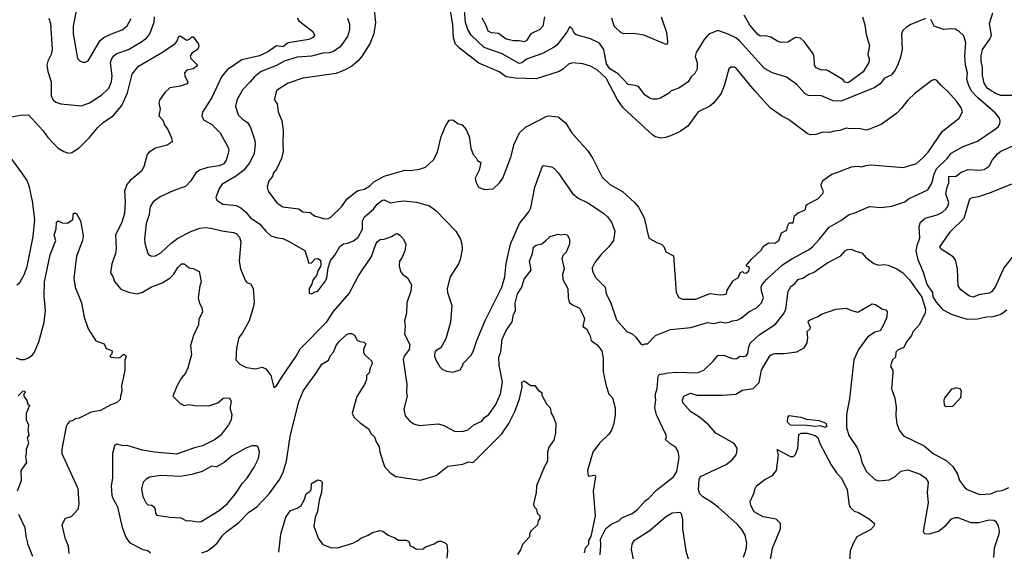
# Model space of a CAD drawing. Extents: x 1678431 to 1860718, y 384618 to 522882.
# Tile 229 of 256: x 1772158 to 1779742, y 472402 to 476494. Entities that reach past the tile are written whole.
import ezdxf

# ---------------------------------------------------------------- set-up
doc = ezdxf.new("R2010")
doc.units = 0

msp = doc.modelspace()

# ---------------------------------------------------------------- linework, layer by layer
at = {"layer": '0CON10XD'}
for points in [[(1772650.5, 476855), (1772569.1, 476445), (1772570.5, 476385), (1772603.8, 476195), (1772623.9, 476173.9), (1772647, 476167), (1772665, 476166.7), (1772685, 476176.7), (1772776.5, 476335), (1772805, 476356.4), (1772865, 476385.6), (1772946.2, 476415), (1772985, 476446), (1773017.8, 476502.2)], [(1774888, 476565), (1774897.6, 476472.4), (1774885.4, 476384.6), (1774856.7, 476313.3), (1774796.9, 476215), (1774765, 476177.1), (1774716, 476135), (1774665, 476106.7), (1774595, 476079.1), (1774340, 476045), (1774224.7, 476005.3), (1774135, 475950), (1774120, 475885), (1774125.5, 475865.5), (1774142, 475845), (1774150, 475785), (1774177.1, 475715), (1774187, 475643), (1774185.6, 475535), (1774187.7, 475482.3), (1774173.3, 475425), (1774135.4, 475344.6), (1774112.5, 475315), (1774104, 475286), (1774077, 475253), (1774064, 475205), (1774072.5, 475175), (1774139.2, 475085), (1774185, 475054), (1774307, 475037), (1774340, 475015), (1774395, 475008.8), (1774430, 474985), (1774505, 474960.6), (1774535, 474962.5), (1774554.3, 474975), (1774635.8, 475054.2), (1774677.4, 475112.6), (1774745, 475166.2), (1774765, 475180), (1774815, 475188.6), (1774855, 475214.5), (1774885, 475245.6), (1774965, 475290), (1775125, 475336), (1775165, 475334.2), (1775237.1, 475342.9), (1775285, 475358.8), (1775346, 475415), (1775375.7, 475475), (1775405.7, 475595), (1775438, 475675), (1775465, 475720), (1775493.3, 475723.3), (1775532.5, 475695), (1775565, 475683.8), (1775598.1, 475648.1), (1775620, 475595), (1775634, 475505), (1775650, 475455), (1775675, 475430), (1775685, 475410), (1775710, 475395), (1775697.5, 475335), (1775667.5, 475275), (1775672.5, 475245), (1775692.5, 475205), (1775735, 475187.5), (1775805, 475192.5), (1775855, 475237.5), (1775878.8, 475275), (1775940, 475435), (1775966.2, 475535), (1776007.7, 475622.3), (1776055, 475666.2), (1776219.3, 475750.7), (1776235, 475753.3), (1776305, 475745.8), (1776365, 475696.2), (1776408.8, 475625), (1776535.5, 475485.5), (1776574, 475425), (1776645, 475282), (1776705, 475225.8), (1776801.1, 475171.1), (1776895, 475087.1), (1776925, 475050.8), (1776968, 474968), (1777003.2, 474813.2), (1777065, 474778.8), (1777105, 474763.8), (1777118.5, 474748.5), (1777135, 474706.7), (1777193.3, 474675), (1777215.6, 474395), (1777235, 474356), (1777263.1, 474343.1), (1777365, 474342.1), (1777475, 474387), (1777553.8, 474376.2), (1777585, 474377.5), (1777602.5, 474385), (1777608.3, 474411.7), (1777647.5, 474475), (1777655, 474485.8), (1777692.5, 474507.5), (1777706.7, 474545), (1777725, 474556.7), (1777736.1, 474546.1), (1777755, 474542.9), (1777775, 474560), (1777780, 474585), (1777775, 474592.5), (1777760, 474595), (1777757.5, 474605), (1777795, 474650.8), (1777869.5, 474720.5), (1777885, 474747.5), (1777925, 474776.7), (1777975, 474772.9), (1778005, 474793.1), (1778027, 474853), (1778067.5, 474875), (1778072.5, 474905), (1778085, 474930), (1778115, 474930), (1778127.5, 474985), (1778155, 475007.1), (1778202.3, 475027.7), (1778210, 475035), (1778216.2, 475065), (1778226.2, 475075), (1778306, 475115), (1778344, 475155), (1778348.9, 475175), (1778334, 475205), (1778331.2, 475225), (1778345, 475256.7), (1778415, 475304.2), (1778460.5, 475320.5), (1778565, 475361.4), (1778615, 475365.7), (1778645, 475360.8), (1778675, 475372.5), (1778717.3, 475377.3), (1778965, 475355.7), (1779065, 475387.5), (1779115, 475430.8), (1779156, 475474), (1779266, 475635), (1779395, 475736.7), (1779420, 475785), (1779410, 475815), (1779376.2, 475865), (1779305, 475943.3), (1779255, 475986.7), (1779223.3, 476025), (1779205, 476033.8), (1779183.3, 476025), (1779055, 475928.8), (1778998.8, 475875), (1778949.1, 475810.9), (1778915.6, 475774.4), (1778795, 475686.7), (1778705, 475650), (1778675, 475643.8), (1778623.6, 475656.4), (1778555, 475653.8), (1778525, 475660), (1778475, 475640), (1778433.7, 475636.3), (1778395, 475624.5), (1778345, 475628.5), (1778290.2, 475609.8), (1778248, 475608), (1778225, 475617.1), (1778080.8, 475725), (1778025, 475754.4), (1777942.6, 475812.6), (1777818.7, 475948.7), (1777675, 476124.2), (1777665, 476129.2), (1777635, 476128), (1777620, 476115), (1777587.5, 475992.5), (1777561.4, 475925), (1777504.2, 475855), (1777475, 475828.6), (1777385, 475785.8), (1777304, 475675), (1777245, 475634), (1777185, 475606), (1777135, 475588), (1777097.7, 475582.3), (1777055, 475592.5), (1777035, 475605.8), (1776806.6, 475816.6), (1776761.2, 475881.2), (1776675.4, 476045), (1776608.6, 476105), (1776555, 476135.5), (1776496.7, 476155), (1776415, 476161.5), (1776385, 476152.2), (1776339.3, 476110.7), (1776312.9, 476095), (1776135, 476038), (1775977.3, 476042.7), (1775905, 476053.3), (1775851.5, 476091.5), (1775695, 476158.5), (1775544.8, 476274.8), (1775515.6, 476305), (1775498.7, 476355), (1775493.7, 476455), (1775475.9, 476565)], [(1779135, 476502), (1779023.2, 476456.8), (1778985.5, 476434.5), (1778959.7, 476410.3), (1778950, 476385), (1778954.4, 476265), (1778943.3, 476205), (1778924.7, 476155.3), (1778900.6, 476105), (1778872, 476068), (1778820, 476045), (1778785, 475999.4), (1778745, 475971.5), (1778485, 475866.1), (1778425, 475869.1), (1778335, 475908.6), (1778235, 475911.4), (1778205, 475926), (1778145, 475994), (1778065, 476051.2), (1777955.7, 476085.7), (1777895, 476119.2), (1777702.1, 476332.1), (1777675, 476354.4), (1777615, 476383.1), (1777535, 476410.6), (1777467.5, 476382.5), (1777429.8, 476340.2), (1777368.6, 476241.4), (1777360.5, 476210.5), (1777375.7, 476164.3), (1777375.8, 476115), (1777359.7, 476080.3), (1777330, 476055), (1777306.7, 476015), (1777235, 475966), (1777175, 475945.6), (1777155, 475925.7), (1777095, 475890.6), (1777065, 475881.9), (1777035, 475882.2), (1777015, 475886.7), (1776974.3, 475914.3), (1776925, 475978.5), (1776898, 475988), (1776843.8, 475993.8), (1776767.3, 476077.3), (1776704.1, 476115), (1776677.5, 476155), (1776658.2, 476265), (1776625, 476313.3), (1776555, 476345.6), (1776445, 476377.5), (1776429.4, 476389.4), (1776415, 476420), (1776395, 476442.5), (1776373.2, 476396.8), (1776298.7, 476301.3), (1776275, 476282.5), (1776185, 476233.6), (1776060.8, 476189.2), (1776025, 476162.1), (1776005, 476156.9), (1775875, 476231.4), (1775735, 476280), (1775635, 476373.5), (1775609.2, 476419.2), (1775592.9, 476472.9), (1775580.5, 476595)], [(1779845, 475910.6), (1779715, 475910.4), (1779675, 475926.9), (1779613.5, 475965), (1779586.5, 476005), (1779575.4, 476065.4), (1779575.3, 476125), (1779563.8, 476175), (1779563.3, 476216.7), (1779575, 476263.8), (1779631.1, 476345), (1779642.7, 476375), (1779628.8, 476465), (1779653.6, 476546.4)], [(1772382.2, 476505), (1772394.5, 476465), (1772407.3, 476265), (1772400, 476225), (1772374.6, 476175), (1772367.7, 476145), (1772375.4, 476095), (1772401.3, 476015), (1772400.6, 475905), (1772415, 475876.2), (1772435, 475860), (1772475, 475845.8), (1772635, 475830.6), (1772695, 475854.5), (1772791.4, 475915), (1772845, 475965.6), (1772866.2, 476015), (1772869.3, 476060.7), (1772858, 476165), (1772867.1, 476195), (1772885, 476218.9), (1772905, 476232.7), (1772996.8, 476263.2), (1773099.4, 476325), (1773136.4, 476355), (1773160.9, 476385), (1773194.6, 476475.4), (1773195.4, 476515.4)], [(1774294.5, 476504.5), (1774308, 476485), (1774415, 476404), (1774427.5, 476375), (1774415, 476356.2), (1774385, 476341.9), (1774225, 476316.9), (1774185, 476283.8), (1774135, 476293.6), (1774075, 476248.1), (1774005, 476215.7), (1773870, 476185), (1773755, 476107.5), (1773712.3, 476055), (1773638.2, 475895), (1773567, 475783), (1773560, 475755), (1773575, 475722.5), (1773635, 475689.4), (1773702.9, 475622.9), (1773760, 475515), (1773768.8, 475495), (1773763.6, 475465), (1773747.7, 475412.3), (1773731.1, 475385), (1773695, 475369.4), (1773606.2, 475355), (1773543.9, 475336.1), (1773515.6, 475315), (1773476.6, 475253.4), (1773435, 475209.4), (1773345, 475178.1), (1773240.2, 475129.8), (1773185, 475092.5), (1773163.3, 475055), (1773154.6, 474995.4), (1773132.7, 474925), (1773120.5, 474805), (1773122.8, 474772.8), (1773145, 474693.3), (1773155, 474681.2), (1773175, 474674.2), (1773205, 474677.5), (1773245, 474698.6), (1773325.4, 474774.6), (1773375, 474811.9), (1773475, 474863.5), (1773545, 474888.8), (1773586.2, 474893.8), (1773629.8, 474889.8), (1773715, 474868.2), (1773805, 474856.7), (1773825, 474846.9), (1773850.8, 474820.8), (1773861.2, 474785), (1773848.6, 474635), (1773858.6, 474575), (1773896.7, 474485), (1773905, 474473.3), (1773938.3, 474458.3), (1773956, 474425), (1773963, 474323), (1773960, 474285), (1773926.5, 474175), (1773875, 474083.8), (1773845, 474048.8), (1773828.9, 473965), (1773822.9, 473875), (1773852.4, 473842.4), (1773905, 473817.8), (1773975, 473807.1), (1774025, 473820), (1774055, 473806.7), (1774091.4, 473755), (1774115, 473662.5), (1774135, 473676.7), (1774178.3, 473741.7), (1774288.6, 473905), (1774318.8, 473961.2), (1774522.7, 474167.3), (1774575, 474248.1), (1774695, 474385.8), (1774768.5, 474521.5), (1774867.9, 474672.1), (1774900.8, 474765), (1774915, 474785.6), (1774935, 474800.8), (1774965, 474803.3), (1775021.2, 474825), (1775055, 474845.8), (1775065, 474847.5), (1775085, 474835.8), (1775114.6, 474804.6), (1775133.3, 474765), (1775125.4, 474714.6), (1775104.4, 474665), (1775084.3, 474635), (1775080.3, 474600.3), (1775090.8, 474555), (1775106, 474535), (1775145, 474508), (1775176.4, 474453.6), (1775170, 474405), (1775140, 474315), (1775137.3, 474235), (1775121.2, 474175), (1775127.5, 474135), (1775122.7, 474072.7), (1775164, 473995), (1775157.5, 473955), (1775120.6, 473905), (1775112.4, 473877.6), (1775140, 473685), (1775136.7, 473625), (1775141.9, 473595), (1775117.5, 473495), (1775128, 473445), (1775163.2, 473403.2), (1775195, 473383.8), (1775235, 473370), (1775385, 473382.9), (1775425, 473370.8), (1775507.3, 473327.3), (1775565, 473322.9), (1775613.5, 473336.5), (1775655, 473374.4), (1775717.6, 473402.4), (1775739.4, 473430.6), (1775771.9, 473455), (1775825, 473532.5), (1775861.5, 473615), (1775877.8, 473705), (1775850.8, 473835), (1775849.6, 473895), (1775865, 473938), (1775875.4, 474035), (1775905, 474101.4), (1775951.7, 474168.3), (1775962.5, 474225), (1775976.2, 474253.8), (1775975, 474312.5), (1775992.8, 474385), (1776027.1, 474435), (1776045, 474496), (1776097.5, 474565), (1776084.4, 474635), (1776108.1, 474695), (1776115, 474743.3), (1776135, 474758.8), (1776181.2, 474768.8), (1776210, 474795), (1776245, 474823.8), (1776305, 474842.5), (1776325, 474837.5), (1776355, 474843.3), (1776375, 474836.7), (1776392.5, 474805), (1776394.3, 474765), (1776368.1, 474705), (1776345, 474682.5), (1776334.3, 474655), (1776352.9, 474575), (1776338.6, 474535), (1776342.5, 474495), (1776379.2, 474425), (1776382.9, 474352.9), (1776390.6, 474320.6), (1776411.1, 474301.1), (1776465, 474276.2), (1776474, 474265), (1776508.1, 474195), (1776495, 474132.5), (1776525, 474113.3), (1776548.9, 474065), (1776559.2, 474025), (1776605, 473990), (1776642.9, 473945), (1776653.2, 473886.8), (1776652.3, 473782.3), (1776674.4, 473675), (1776695, 473612.5), (1776725, 473582.5), (1776745.4, 473505.4), (1776746, 473454), (1776735.4, 473385), (1776715.5, 473335), (1776695, 473303.8), (1776623.8, 473235), (1776574, 473165), (1776532.2, 473025), (1776537.5, 472985), (1776545, 472980), (1776578.8, 472988.8), (1776590, 472985), (1776592.5, 472975), (1776574.3, 472865), (1776590, 472675), (1776556.2, 472515), (1776540, 472485), (1776540, 472455), (1776513.3, 472425), (1776505, 472390)], [(1774682.9, 476505), (1774698.6, 476458.6), (1774699.5, 476415), (1774682.7, 476365), (1774626.4, 476285), (1774575, 476250.3), (1774545, 476239.7), (1774494.1, 476235.9), (1774405, 476213.5), (1774295, 476204.4), (1774195, 476175.5), (1774135, 476142.3), (1774018, 476095), (1773966.2, 476053.8), (1773933.8, 476016.2), (1773874.4, 475955), (1773831.5, 475875), (1773821.1, 475825), (1773841.7, 475761.7), (1773875, 475729.2), (1773913.6, 475703.6), (1773936.9, 475665), (1773968.5, 475565), (1773971.5, 475535), (1773964.5, 475465), (1773930, 475395), (1773883.6, 475335), (1773827.8, 475292.2), (1773714.3, 475225), (1773694.2, 475195), (1773668.8, 475125), (1773676.7, 475105), (1773723.3, 475073.3), (1773825, 475064.4), (1773862, 475045), (1773896.1, 475016.1), (1773938.6, 474965), (1774005, 474922.9), (1774052.9, 474865), (1774091.4, 474831.4), (1774145, 474813.6), (1774185, 474810.5), (1774222.6, 474792.6), (1774355, 474717.5), (1774385, 474620), (1774405, 474622), (1774435, 474654.2), (1774455.7, 474655.7), (1774473.9, 474643.9), (1774478.8, 474615), (1774473.8, 474595), (1774456.2, 474565), (1774443.3, 474525), (1774418.8, 474495), (1774405.8, 474454.2), (1774387.5, 474425), (1774388.3, 474388.3), (1774407, 474383), (1774425, 474397.5), (1774455, 474403.8), (1774509.2, 474475), (1774522.5, 474505), (1774533.8, 474585), (1774550.8, 474639.2), (1774585, 474681.2), (1774625, 474748.8), (1774652.4, 474767.6), (1774686.4, 474773.6), (1774728.3, 474791.7), (1774765, 474820), (1774798.4, 474881.6), (1774799.7, 474945), (1774813.5, 474976.5), (1774884.1, 475035.9), (1774911.8, 475075), (1774952, 475105), (1774965, 475108.2), (1775015, 475084.5), (1775073.8, 475095), (1775115, 475098.5), (1775215, 475090), (1775315, 475061.2), (1775363.3, 475025), (1775516.7, 474865), (1775553.8, 474805), (1775564, 474765), (1775565.7, 474725), (1775551.2, 474648.8), (1775538, 474615), (1775474.6, 474515.4), (1775450.6, 474425), (1775453.3, 474395), (1775486.9, 474295), (1775477.1, 474165), (1775441.7, 474038.3), (1775401.7, 473968.3), (1775364.2, 473945.8), (1775356.7, 473935), (1775353.3, 473905), (1775363.8, 473875), (1775395, 473822.5), (1775412.5, 473805), (1775445, 473787.5), (1775495, 473781.2), (1775550.7, 473799.3), (1775572.5, 473835), (1775573.3, 473846.7), (1775635, 473912.5), (1775650.7, 473939.3), (1775678.8, 474025), (1775747, 474183), (1775871.4, 474435), (1775894, 474515), (1775906.4, 474616.4), (1775938.6, 474765), (1776008.5, 474925), (1776080, 475015), (1776095.6, 475045), (1776127.1, 475205), (1776184.5, 475365.5), (1776195, 475372.5), (1776235.9, 475364.1), (1776255, 475362), (1776271.7, 475351.7), (1776305, 475316.2), (1776416, 475155), (1776460.6, 475120.6), (1776535, 475084.4), (1776656, 475005), (1776687, 474977), (1776717.1, 474935), (1776741.9, 474865), (1776731.4, 474795), (1776695.8, 474745), (1776635, 474684), (1776586.9, 474625), (1776568.9, 474585), (1776570, 474555), (1776595, 474505.8), (1776667.8, 474435), (1776675.5, 474385), (1776709.4, 474319.4), (1776754, 474184), (1776835, 474094), (1776875, 474076.7), (1776905, 474051.2), (1776941.2, 474001.2), (1776955, 473990), (1776975, 474000), (1776995, 474000), (1777055, 474062), (1777170, 474110), (1777327.5, 474125), (1777455, 474163.1), (1777505, 474154.4), (1777555, 474168.5), (1777595, 474161.4), (1777624.4, 474165.6), (1777645, 474176.7), (1777685, 474180), (1777715, 474195.6), (1777775.6, 474244.4), (1777832.9, 474275), (1777873.1, 474315), (1777887.8, 474355), (1777871.3, 474405), (1777869.4, 474435), (1777876.5, 474455), (1777913.7, 474496.3), (1778035, 474606.4), (1778105, 474654.2), (1778235, 474723.3), (1778265, 474746), (1778317.2, 474802.8), (1778392.4, 474897.6), (1778483, 474947), (1778546.7, 474993.3), (1778585.5, 475004.5), (1778703.9, 475056.1), (1778795, 475048.8), (1778875, 475058.8), (1778975, 475092.9), (1779005, 475115.8), (1779154, 475185), (1779184.7, 475235.3), (1779201.2, 475305), (1779220, 475345), (1779301.5, 475425), (1779334.3, 475465.7), (1779425, 475518.5), (1779535, 475557.8), (1779664.7, 475645.3), (1779695, 475669.2), (1779708.7, 475691.3), (1779711.4, 475715), (1779704.4, 475735), (1779675.6, 475775), (1779535.2, 475895.2), (1779492.3, 475942.3), (1779468.2, 475985), (1779454.7, 476035), (1779458, 476085), (1779443.8, 476145), (1779437.5, 476215), (1779445.5, 476315.5), (1779430, 476370), (1779395, 476402.9), (1779365, 476420), (1779335, 476424.3), (1779275, 476419.1), (1779202.5, 476445), (1779176.1, 476496.1)], [(1776200.9, 476515), (1776187.1, 476445), (1776165, 476417.3), (1776095.3, 476384.7), (1776061.5, 476335), (1776045, 476322.7), (1776005, 476330.6), (1775965, 476330), (1775903.9, 476343.9), (1775845, 476387.5), (1775792.4, 476392.4), (1775765.6, 476405.6), (1775749.5, 476455), (1775719.5, 476505)], [(1777098, 476515), (1777139.5, 476395), (1777147.3, 476325), (1777144.3, 476305.7), (1777137.5, 476302.5), (1776965, 476375.7), (1776885, 476387), (1776815.3, 476385.2), (1776791.9, 476391.9), (1776736.7, 476445), (1776720, 476505)], [(1778650.8, 476515), (1778669.2, 476455), (1778678.9, 476378.9), (1778703.8, 476295), (1778691.4, 476225), (1778702.6, 476192.6), (1778699.3, 476165), (1778655, 476092.2), (1778545, 476011.4), (1778535, 476007.5), (1778515, 476014.2), (1778500.6, 476030.6), (1778385, 476101.5), (1778365, 476108.1), (1778334.4, 476105.6), (1778292.8, 476122.8), (1778280, 476145), (1778278.2, 476205), (1778270.8, 476230.8), (1778201.9, 476325), (1778171.4, 476351.4), (1778135, 476355.6), (1778075, 476321.1), (1778025, 476317.1), (1777997.3, 476327.3), (1777945, 476360), (1777905, 476370.8), (1777865, 476367.8), (1777845, 476380.6), (1777782.3, 476452.3), (1777737.7, 476527.7)], [(1772424.2, 475535), (1772453.3, 475505), (1772498.8, 475478.8), (1772535, 475466.2), (1772558.3, 475471.7), (1772615, 475507.5), (1772692.9, 475585), (1772757.4, 475662.6), (1772804.1, 475705.9), (1772876.9, 475755), (1772945, 475833.1), (1772988.3, 475931.7), (1773024.5, 476075), (1773072.9, 476135), (1773257.1, 476242.9), (1773355, 476311.2), (1773368, 476325), (1773385, 476363.3), (1773395, 476370), (1773445, 476336.2), (1773465, 476343.3), (1773485, 476362.5), (1773495, 476362.5), (1773535.7, 476305.7), (1773538.8, 476285), (1773525, 476262.5), (1773485, 476236.7), (1773472, 476215), (1773476, 476195), (1773505, 476166), (1773526.7, 476145), (1773523.3, 476135), (1773494.4, 476115.6), (1773445, 476105.7), (1773428.1, 476085), (1773429.7, 476059.7), (1773452.5, 476015), (1773448.7, 476001.3), (1773395, 475981.9), (1773315, 475968.6), (1773276.6, 475933.4), (1773233.8, 475875), (1773230, 475855), (1773241.2, 475805), (1773230, 475755), (1773260.5, 475720.5), (1773274.3, 475684.3), (1773298.3, 475648.3), (1773326.2, 475585), (1773332.5, 475555), (1773292.7, 475527.3), (1773205, 475505.7), (1773155, 475473.8), (1773140, 475455), (1773115, 475362.5), (1773095, 475328.8), (1773008, 475255), (1772984.3, 475225), (1772965.6, 475175), (1772970.5, 475095), (1772965, 475002.5), (1772945.6, 474935), (1772895.8, 474834.2), (1772900.6, 474735), (1772895.7, 474695), (1772868.8, 474615), (1772856.7, 474545), (1772875, 474517.5), (1772887.7, 474477.7), (1772935, 474423.3), (1772955, 474411.2), (1773005, 474394), (1773063.2, 474383.2), (1773105, 474395.7), (1773171.9, 474438.1), (1773255, 474468.1), (1773315, 474504.2), (1773344, 474536), (1773375, 474587.5), (1773405, 474614), (1773425, 474614), (1773464.1, 474584.1), (1773495, 474580), (1773540, 474555), (1773556.4, 474476.4), (1773544.2, 474445), (1773533, 474353), (1773540, 474320), (1773562, 474275), (1773566, 474245), (1773538.8, 474185), (1773536.2, 474145), (1773497.2, 474062.8), (1773474.2, 473985), (1773481.2, 473915), (1773453.8, 473815), (1773436.1, 473773.9), (1773405, 473736.2), (1773371.7, 473678.3), (1773337.5, 473595), (1773395, 473539.2), (1773425, 473523.8), (1773465, 473532), (1773505, 473524.2), (1773615, 473522), (1773685, 473545.8), (1773725, 473581.2), (1773773.6, 473583.6), (1773788, 473555), (1773780, 473515), (1773780, 473495), (1773793.1, 473455), (1773786.5, 473413.5), (1773765.7, 473375), (1773705, 473294.3), (1773659.2, 473260.8), (1773565, 473213.8), (1773505, 473198.7), (1773365, 473149.1), (1773196.7, 473165), (1773105, 473180), (1772985, 473217.5), (1772955, 473214.4), (1772904.2, 473225.8), (1772887, 473213), (1772872.9, 473155), (1772873.6, 472965), (1772862.7, 472905), (1772868.4, 472835), (1772873.1, 472815), (1772910.9, 472745), (1772946.4, 472585), (1772981.1, 472501.1), (1773005, 472468), (1773107, 472417), (1773145, 472408.8), (1773165, 472390)], [(1772051.4, 475738.6), (1772165, 475759.6), (1772225, 475760.4), (1772339.5, 475639.5), (1772375, 475587.1), (1772424.2, 475535)], [(1772135, 474452.5), (1772158.8, 474471.2), (1772194.2, 474535), (1772216.7, 474595), (1772229.6, 474670.4), (1772260.9, 474825), (1772273.6, 474955), (1772256.9, 475096.9), (1772233.9, 475205), (1772214.6, 475255), (1772182.9, 475305), (1771998.2, 475555)], [(1779763, 474257), (1779715, 474225.6), (1779655, 474206.4), (1779604.4, 474204.4), (1779535, 474187.7), (1779455, 474186.5), (1779334.5, 474224.5), (1779275, 474258), (1779219.5, 474319.5), (1779195, 474360), (1779191.2, 474395), (1779148.8, 474455), (1779118.8, 474548.8), (1779078.1, 474645), (1779064.5, 474715.5), (1779071.1, 474755), (1779092.5, 474815), (1779087.2, 474902.8), (1779095.6, 474935), (1779134, 474966), (1779225, 474992.7), (1779266.4, 475013.6), (1779292.2, 475035), (1779306.5, 475055), (1779315.4, 475085), (1779293.2, 475153.2), (1779301.8, 475205), (1779316.2, 475235), (1779315, 475288), (1779370.6, 475289.4), (1779408.8, 475321.2), (1779465, 475341.1), (1779555, 475334.4), (1779588.3, 475341.7), (1779625, 475367.5), (1779650.5, 475415), (1779691.4, 475465), (1779715, 475481.8), (1779825, 475529.5)], [(1779805, 474667.8), (1779738.5, 474585), (1779672.5, 474435), (1779645, 474398.6), (1779625, 474388), (1779544.4, 474375.6), (1779505, 474358.8), (1779475, 474365.7), (1779455, 474378.9), (1779408.6, 474415), (1779386.7, 474445), (1779382.2, 474575), (1779366.4, 474646.4), (1779348, 474668), (1779255, 474727.1), (1779245.6, 474745), (1779330, 474865), (1779434.4, 474965), (1779476.2, 475115), (1779495, 475125.8), (1779545, 475132.9), (1779645, 475165.4), (1779799.8, 475230.2)], [(1772131.1, 473891.1), (1772165, 473878.1), (1772195, 473879.5), (1772225, 473892.2), (1772255.4, 473915), (1772270.8, 473935), (1772304.6, 474015), (1772346.2, 474165), (1772357.3, 474255), (1772347.3, 474365), (1772350, 474475), (1772393.8, 474685), (1772437.5, 474795), (1772424.5, 474835), (1772438.8, 474885), (1772442, 474935), (1772455, 474946.2), (1772485, 474931.2), (1772525, 474927.5), (1772567.5, 474955), (1772572.9, 475005), (1772592.5, 475005), (1772625.7, 474945.7), (1772642.7, 474862.7), (1772647.1, 474825), (1772642.5, 474795), (1772596.2, 474673.8), (1772575.5, 474505), (1772585.6, 474435), (1772633.9, 474313.9), (1772655.6, 474205), (1772686, 474115), (1772745, 474021.2), (1772808.3, 473998.3), (1772824, 473964), (1772866.4, 473946.4), (1772870, 473935), (1772865, 473920), (1772852.5, 473905), (1772860, 473895), (1772918.3, 473891.7), (1772933.6, 473896.4), (1772955, 473916.7), (1772965, 473916.7), (1772977.5, 473905), (1772967, 473873), (1772968, 473795), (1772940.8, 473675), (1772943.8, 473635), (1772933.8, 473595), (1772930.7, 473569.3), (1772902.5, 473545), (1772859.7, 473530.3), (1772780, 473485), (1772708.3, 473471.7), (1772615, 473425.7), (1772587.7, 473422.3), (1772565, 473406.7), (1772545, 473403.3), (1772525, 473383.3), (1772515, 473362.5), (1772482.5, 473187.5), (1772483.3, 473155), (1772606.9, 472885), (1772612.9, 472767.1), (1772605, 472722.5), (1772555, 472666.2), (1772507.5, 472655), (1772482.5, 472605), (1772505.6, 472505), (1772530, 472445), (1772535.6, 472385)], [(1776628, 472375), (1776635, 472450), (1776632, 472495), (1776673.7, 472576.3), (1776712, 472608), (1776775, 472640), (1776795, 472659.2), (1776875, 472691.9), (1776916.1, 472723.9), (1776975, 472790), (1777001.4, 472808.6), (1777066, 472875), (1777195, 472974), (1777221.1, 473015), (1777238.1, 473125), (1777230.8, 473170.8), (1777211.7, 473201.7), (1777165, 473232.5), (1777130, 473265), (1777140, 473275), (1777137.5, 473295), (1777063.5, 473453.5), (1777050, 473505), (1777058, 473568), (1777053.1, 473605), (1777069.6, 473655), (1777075, 473747.5), (1777085, 473763.3), (1777155.2, 473774.8), (1777215, 473781.9), (1777376, 473775), (1777428.1, 473795), (1777500, 473865), (1777535, 473908.1), (1777582.1, 473912.1), (1777638.7, 473888.7), (1777665, 473884.4), (1777683.1, 473886.9), (1777705, 473902.9), (1777735, 473900.4), (1777753.4, 473906.6), (1777767.3, 473925), (1777774, 473976), (1777785.4, 474004.6), (1777855, 474068.9), (1777980.9, 474149.1), (1778045, 474232.5), (1778058.2, 474265), (1778076.2, 474403.8), (1778099.1, 474440.9), (1778130.6, 474465), (1778155.7, 474495), (1778195, 474505.8), (1778236, 474535), (1778271.5, 474548.5), (1778375, 474619.4), (1778482.6, 474677.4), (1778517.5, 474715), (1778535, 474725.5), (1778565, 474727.5), (1778595, 474711.9), (1778645, 474699.2), (1778675, 474664.2), (1778736.6, 474616.6), (1778775, 474605.6), (1778815, 474609.5), (1778847.5, 474605), (1778915, 474576.9), (1778956.9, 474546.9), (1779011.3, 474491.3), (1779106.8, 474356.8), (1779135.8, 474265), (1779133.3, 474235), (1779085.7, 474144.3), (1779040, 474095), (1779027, 474063), (1778990, 474015), (1778969.3, 473970.7), (1778925, 473953.3), (1778906.7, 473935), (1778903.3, 473895), (1778880, 473875), (1778870, 473845), (1778866.7, 473825), (1778882.5, 473795), (1778883.3, 473775), (1778874.2, 473655), (1778898.8, 473581.2), (1778910, 473515), (1778905.8, 473445), (1778914.2, 473385), (1778932, 473335), (1778965, 473291.2), (1779124, 473215), (1779195.4, 473155.4), (1779295, 473101.9), (1779345.7, 473055), (1779380.6, 472995), (1779398, 472948), (1779434.6, 472894.6), (1779455, 472878.6), (1779555, 472840), (1779635, 472843.3), (1779685, 472864.4), (1779725, 472870), (1779776.1, 472893.9)], [(1777733.1, 472356.9), (1777752.7, 472415), (1777759.1, 472465), (1777746.4, 472525), (1777719.6, 472569.6), (1777685, 472609.5), (1777540.2, 472740.2), (1777495.8, 472775), (1777420.4, 472820.4), (1777398.1, 472845), (1777386.9, 472875), (1777391.5, 472955), (1777401.8, 472978.2), (1777600.2, 473069.8), (1777645.7, 473105), (1777675.8, 473145), (1777682.9, 473165), (1777684.2, 473195), (1777661.7, 473231.7), (1777520.7, 473310.7), (1777462.9, 473375), (1777394.4, 473435), (1777326.5, 473475), (1777266, 473545), (1777263.9, 473566.1), (1777273.6, 473596.4), (1777325, 473618.8), (1777375, 473604.4), (1777506.7, 473603.3), (1777575, 473602.7), (1777675, 473611.9), (1777725, 473641.8), (1777808.8, 473655), (1777855, 473702.5), (1777871.2, 473795), (1777935, 473906), (1777955, 473920), (1777975.6, 473924.4), (1778045.6, 473925.6), (1778143, 473937), (1778201.1, 473968.9), (1778223.2, 474006.8), (1778228.9, 474045), (1778222.9, 474095), (1778248, 474115), (1778250, 474125), (1778231.2, 474165), (1778233.8, 474175), (1778245.8, 474184.2), (1778305, 474208.5), (1778335, 474228.3), (1778445, 474266.6), (1778525, 474274.4), (1778564.2, 474254.2), (1778615, 474242), (1778725, 474306), (1778750.7, 474300.7), (1778799.5, 474269.5), (1778830.7, 474260.7), (1778840, 474245), (1778838.6, 474205), (1778812.5, 474145), (1778785, 474098.8), (1778745, 474088.8), (1778689.8, 474050.2), (1778619.5, 473955), (1778582.5, 473875), (1778549.1, 473575), (1778527.1, 473455), (1778527.8, 473355), (1778545, 473293.8), (1778607.7, 473197.7), (1778634.1, 473134.1), (1778644.3, 473085), (1778681.2, 473015), (1778745.7, 472955.7), (1778775, 472944.2), (1778855, 472952.5), (1778902.7, 472977.3), (1778945, 473017.5), (1778999.7, 473029.7), (1779095, 472996.9), (1779138, 472965), (1779157.1, 472935), (1779149.4, 472855), (1779155.5, 472774.5), (1779116.7, 472555), (1779125, 472540), (1779165, 472536.7), (1779235, 472558), (1779295, 472604.2), (1779335, 472650.8), (1779365, 472662.9), (1779385, 472661.4), (1779485, 472622.7), (1779545, 472624.6), (1779625, 472643.8), (1779661.2, 472641.2), (1779675, 472634.3), (1779692.7, 472602.7), (1779702.6, 472562.6), (1779699.2, 472535), (1779664.6, 472425), (1779658.6, 472355)], [(1773561.1, 472388.9), (1773605, 472404.4), (1773645, 472435.6), (1773678.1, 472465), (1773723.5, 472526.5), (1773753.5, 472555), (1773847.1, 472622.9), (1773920.7, 472699.3), (1773985.4, 472744.6), (1774079.2, 472845), (1774162.6, 472957.4), (1774188.3, 473011.7), (1774211.9, 473095), (1774242.2, 473285), (1774307.5, 473555), (1774345, 473639.2), (1774439.1, 473770.9), (1774485, 473841.4), (1774536.9, 473873.1), (1774552.1, 473907.9), (1774574.5, 473935), (1774595, 473985.7), (1774615, 474014.3), (1774675, 474070.8), (1774695, 474078.8), (1774715, 474077.5), (1774737.5, 474065), (1774758, 474028), (1774777.7, 474017.7), (1774812.5, 474012.5), (1774825, 474000), (1774806.2, 473955), (1774806.2, 473935), (1774815, 473917.5), (1774870, 473865), (1774874, 473845), (1774856.7, 473815), (1774850, 473775), (1774830, 473755), (1774830, 473725), (1774813.8, 473685), (1774755, 473593.3), (1774718.8, 473465), (1774735, 473432), (1774779.8, 473389.8), (1774843.8, 473345), (1774865, 473306.7), (1774892.1, 473282.1), (1774905, 473243.3), (1774927.1, 473205), (1774932.9, 473165), (1774968.8, 473055), (1775011.2, 473005), (1775055, 472978.8), (1775075, 472974), (1775245, 472948.8), (1775365, 472986.2), (1775455, 473056), (1775572.3, 473072.3), (1775615, 473090), (1775645, 473086.2), (1775655, 473091.2), (1775870.6, 473305), (1775924.7, 473385.3), (1775971.2, 473478.8), (1776008.2, 473575), (1776027.5, 473665), (1776026.7, 473705), (1776045, 473713.8), (1776095, 473677.5), (1776125, 473677.5), (1776152.3, 473642.3), (1776180, 473625), (1776180, 473605), (1776216.4, 473536.4), (1776243.3, 473505), (1776252.5, 473465), (1776270, 473435), (1776287.5, 473385), (1776285.8, 473315), (1776271.7, 473258.3), (1776235, 473202.5), (1776224.2, 473165), (1776224, 473095), (1776201.4, 473055), (1776140, 472905), (1776137.1, 472855), (1776116.7, 472765), (1776119.3, 472749.3), (1776138.8, 472725), (1776143.8, 472695), (1776163.9, 472673.9), (1776163.8, 472655), (1776152.7, 472637.3), (1776145.5, 472604.5), (1776095, 472555.8), (1776086, 472535), (1776085, 472512.5), (1776031.2, 472455), (1776016.8, 472413.2), (1775992.7, 472377.3)], [(1779295, 473517.5), (1779345, 473520), (1779406.7, 473585), (1779412.5, 473635), (1779401.7, 473651.7), (1779365, 473660), (1779357, 473653), (1779335, 473650), (1779283.3, 473585), (1779277.5, 473565), (1779280, 473525), (1779295, 473517.5)], [(1772145, 473598.8), (1772182.5, 473635), (1772195, 473637.5), (1772200, 473625), (1772190, 473615), (1772190, 473595), (1772211.7, 473561.7), (1772220, 473535), (1772232.5, 473525), (1772207.7, 473462.3), (1772208.8, 473415), (1772226.7, 473375), (1772220, 473335), (1772227.5, 473295), (1772216.2, 473275), (1772225.9, 473234.1), (1772206.7, 473185), (1772208.3, 473158.3), (1772201.7, 473131.7), (1772210, 473085), (1772166.7, 473025), (1772170, 472945), (1772137.8, 472865)], [(1778365, 473354), (1778325, 473367.3), (1778285, 473362.9), (1778225, 473371.4), (1778095, 473372), (1778071.9, 473395), (1778075, 473432), (1778085, 473446.2), (1778175, 473433.3), (1778219.3, 473419.3), (1778315, 473408.8), (1778367, 473387), (1778375.6, 473365.6), (1778365, 473354)], [(1777941.1, 472338.9), (1777957.5, 472425), (1778018.6, 472575), (1778017.1, 472615), (1777985, 472648.1), (1777885, 472668.1), (1777816.2, 472705), (1777789.2, 472755), (1777784, 472785), (1777813.9, 472846.1), (1777822, 472885), (1777833.8, 472905), (1777898, 472955), (1777956.2, 472985), (1777986.8, 473023.2), (1778003.8, 473145), (1777993.3, 473186.7), (1778095, 473131.2), (1778118.3, 473131.7), (1778135, 473147.5), (1778153.1, 473195), (1778159.2, 473300.8), (1778178.2, 473311.8), (1778225, 473310), (1778285, 473292), (1778305, 473276.7), (1778322.1, 473232.1), (1778408.5, 473068.5), (1778450, 473005), (1778487.1, 472965), (1778532, 472875), (1778548.6, 472755), (1778555, 472741.2), (1778585, 472712), (1778619.3, 472699.3), (1778705, 472650), (1778742.5, 472615), (1778737.5, 472595), (1778715, 472570), (1778607.3, 472512.7), (1778577, 472463), (1778555.8, 472405), (1778549.2, 472315)], [(1773525, 472629.2), (1773555, 472632.5), (1773695, 472715.6), (1773758.9, 472771.1), (1773817.4, 472842.6), (1773875, 472927.5), (1773907.9, 472962.1), (1773962.5, 473045), (1773997.1, 473115), (1774005.8, 473165.8), (1773995, 473202.5), (1773984, 473214), (1773945.8, 473214.2), (1773895, 473194), (1773795, 473135.7), (1773732, 473085), (1773675, 473052.5), (1773635, 473057.1), (1773562.8, 473017.2), (1773485, 472993.1), (1773395, 472978.5), (1773245.4, 472984.6), (1773157.2, 472972.8), (1773131.7, 472958.3), (1773110, 472935), (1773096.9, 472883.1), (1773105.9, 472824.1), (1773131.8, 472771.8), (1773145, 472759.4), (1773175, 472756.5), (1773187.6, 472747.6), (1773201.3, 472725), (1773205, 472693.3), (1773215, 472680.6), (1773315, 472664.4), (1773400, 472660), (1773443.6, 472636.4), (1773468.8, 472638.8), (1773525, 472629.2)], [(1774154.3, 472395), (1774170.6, 472535), (1774208.5, 472665), (1774245, 472717.1), (1774295, 472733.8), (1774325, 472754), (1774350, 472795), (1774363.8, 472845), (1774396, 472864), (1774403.3, 472875), (1774406.7, 472925), (1774455, 472952.5), (1774476.1, 472946.1), (1774486.7, 472935), (1774483.1, 472855), (1774464.6, 472795.4), (1774452.6, 472707.4), (1774434.3, 472664.3), (1774424.2, 472595), (1774458.3, 472498.3), (1774493.9, 472453.9), (1774551.7, 472431.7), (1774605, 472428.8), (1774725, 472463.8), (1774755, 472478.8), (1774785.8, 472504.2), (1774842.5, 472525), (1774875, 472546.2), (1774935, 472560.8), (1774955, 472558), (1774997.3, 472527.3), (1775048.8, 472505), (1775075, 472488.8), (1775135, 472486.7), (1775155, 472476.7), (1775165, 472443.3), (1775187, 472437), (1775215, 472417.5), (1775265, 472420), (1775285, 472436), (1775351.7, 472458.3), (1775385, 472479.2), (1775405, 472478.8), (1775435, 472467.5), (1775447.5, 472455), (1775452, 472405), (1775448.3, 472348.3)], [(1772148.3, 472688.3), (1772198.6, 472585), (1772206, 472515), (1772220, 472455), (1772255.6, 472365)], [(1776893.3, 472305), (1776870, 472415), (1776875, 472456.7), (1776895, 472487.1), (1777014.7, 472565.3), (1777132.6, 472667.4), (1777185, 472698.6), (1777244, 472704), (1777254, 472694), (1777262.9, 472645), (1777264.5, 472574.5), (1777288.9, 472405), (1777341.1, 472231.1)]]:
    msp.add_lwpolyline(points, dxfattribs=at)

doc.saveas('drawing.dxf')
